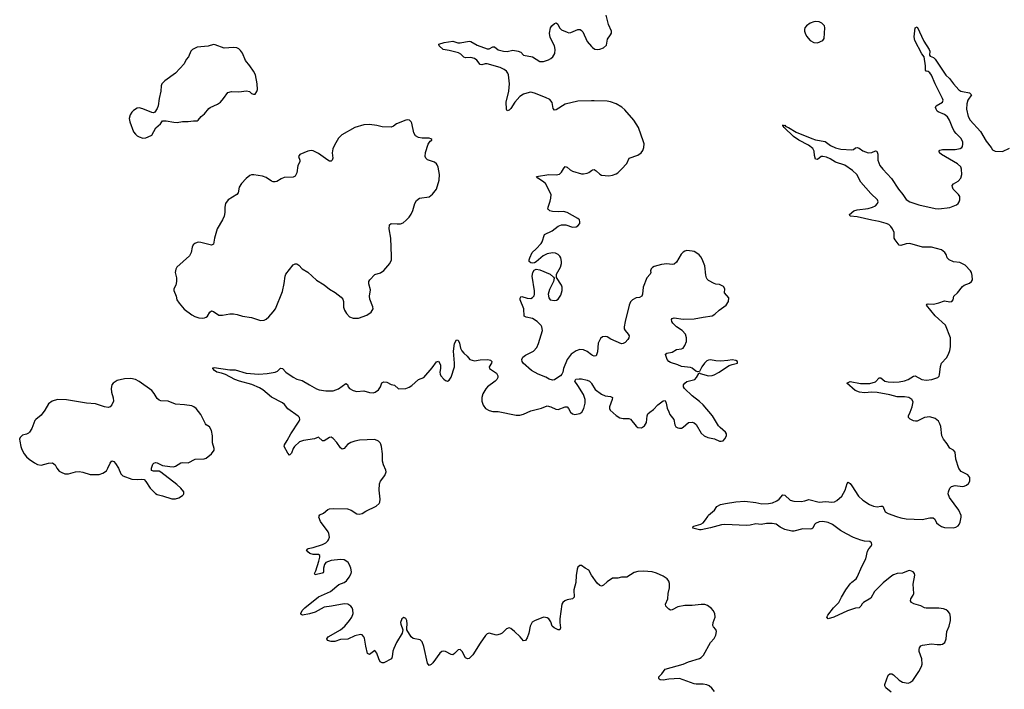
# Model space of a CAD drawing. Header units: inches. Extents: x 1835039 to 2027607, y 642849 to 774141.
# Tile 99 of 113: x 1973693 to 1984551, y 728093 to 735478. Entities that reach past the tile are written whole.
import ezdxf

# ---------------------------------------------------------------- set-up
doc = ezdxf.new("R2010")
doc.units = ezdxf.units.IN
doc.header["$MEASUREMENT"] = 0
for name, color, linetype in [('B9772', 7, 'Continuous'), ('B9773', 7, 'Continuous'), ('B9782', 7, 'Continuous'), ('B9783', 7, 'Continuous')]:
    doc.layers.add(name, color=color, linetype=linetype)

msp = doc.modelspace()

# ---------------------------------------------------------------- linework, layer by layer
at = {"layer": 'B9772', "color": 6, "elevation": 400}
msp.add_lwpolyline([(1980000, 729351), (1979970, 729408), (1979929, 729429), (1979890, 729458), (1979870, 729458), (1979850, 729441), (1979841, 729419), (1979831, 729349), (1979828, 729270), (1979805, 729190), (1979808, 729110), (1979789, 729091), (1979730, 729080), (1979704, 729070), (1979682, 729050), (1979672, 729030), (1979648, 728870), (1979648, 728828), (1979658, 728770), (1979650, 728750), (1979630, 728748), (1979588, 728770), (1979567, 728790), (1979550, 728835), (1979530, 728870), (1979510, 728882), (1979472, 728888), (1979450, 728882), (1979370, 728849), (1979346, 728834), (1979321, 728790), (1979307, 728710), (1979290, 728660), (1979270, 728632), (1979250, 728626), (1979213, 728670), (1979150, 728732), (1979110, 728763), (1979090, 728771), (1979060, 728760), (1979015, 728710), (1978990, 728699), (1978950, 728691), (1978869, 728711), (1978850, 728705), (1978830, 728685), (1978770, 728603), (1978690, 728473), (1978670, 728449), (1978650, 728433), (1978630, 728428), (1978610, 728438), (1978574, 728510), (1978550, 728530), (1978530, 728527), (1978490, 728486), (1978470, 728474), (1978450, 728478), (1978390, 728509), (1978370, 728514), (1978350, 728511), (1978325, 728490), (1978250, 728385), (1978230, 728365), (1978210, 728354), (1978190, 728380), (1978150, 728566), (1978130, 728618), (1978110, 728640), (1978034, 728654), (1978011, 728671), (1977962, 728750), (1977961, 728770), (1977968, 728810), (1977963, 728850), (1977950, 728873), (1977930, 728883), (1977906, 728870), (1977894, 728830), (1977896, 728810), (1977919, 728750), (1977912, 728710), (1977850, 728609), (1977818, 728542), (1977808, 728512), (1977801, 728450), (1977793, 728430), (1977710, 728386), (1977690, 728383), (1977670, 728394), (1977652, 728430), (1977630, 728493), (1977610, 728521), (1977550, 728477), (1977530, 728487), (1977510, 728570), (1977496, 728656), (1977490, 728673), (1977470, 728693), (1977450, 728696), (1977390, 728684), (1977313, 728647), (1977230, 728641), (1977170, 728619), (1977130, 728620), (1977089, 728630), (1977080, 728650), (1977095, 728670), (1977230, 728750), (1977278, 728790), (1977332, 728850), (1977357, 728890), (1977370, 728930), (1977367, 728970), (1977360, 728990), (1977345, 729010), (1977311, 729031), (1977270, 729036), (1977132, 729008), (1977050, 728997), (1976950, 728945), (1976890, 728924), (1976812, 728912), (1976799, 728919), (1976792, 728930), (1976810, 728960), (1976839, 728990), (1976990, 729114), (1977121, 729170), (1977213, 729247), (1977270, 729272), (1977298, 729290), (1977328, 729330), (1977347, 729370), (1977351, 729390), (1977345, 729430), (1977330, 729467), (1977314, 729490), (1977291, 729511), (1977270, 729522), (1977230, 729526), (1977130, 729512), (1977071, 729490), (1977055, 729470), (1977042, 729430), (1977045, 729390), (1977041, 729379), (1977028, 729372), (1976950, 729354), (1976943, 729370), (1976960, 729400), (1976993, 729507), (1977005, 729550), (1977004, 729570), (1976990, 729580), (1976930, 729580), (1976892, 729590), (1976870, 729610), (1976857, 729630), (1976862, 729638), (1976874, 729646), (1976930, 729655), (1977032, 729690), (1977068, 729710), (1977093, 729730), (1977099, 729741), (1977108, 729770), (1977104, 729810), (1977094, 729830), (1977010, 729945), (1976994, 729990), (1976995, 730000)], dxfattribs=at)
at = {"layer": 'B9773', "color": 6, "elevation": 400}
for points in [[(1980000, 734582), (1979850, 734578), (1979710, 734545), (1979610, 734484), (1979590, 734482), (1979578, 734498), (1979566, 734566), (1979538, 734598), (1979490, 734622), (1979370, 734668), (1979330, 734678), (1979310, 734677), (1979250, 734658), (1979210, 734631), (1979153, 734570), (1979110, 734499), (1979090, 734479), (1979070, 734472), (1979062, 734490), (1979058, 734570), (1979087, 734690), (1979094, 734770), (1979083, 734870), (1979077, 734890), (1979062, 734910), (1979037, 734930), (1978992, 734950), (1978850, 734990), (1978828, 734992), (1978790, 734981), (1978770, 734986), (1978733, 735033), (1978710, 735050), (1978670, 735062), (1978610, 735056), (1978590, 735065), (1978559, 735099), (1978532, 735112), (1978430, 735138), (1978363, 735150), (1978319, 735190), (1978317, 735210), (1978373, 735227), (1978470, 735241), (1978524, 735224), (1978550, 735222), (1978650, 735241), (1978670, 735238), (1978737, 735197), (1978850, 735158), (1978870, 735158), (1978910, 735178), (1978930, 735180), (1978970, 735145), (1979030, 735130), (1979070, 735126), (1979130, 735141), (1979190, 735133), (1979219, 735119), (1979250, 735088), (1979350, 735069), (1979430, 735019), (1979470, 735018), (1979525, 735035), (1979551, 735049), (1979573, 735070), (1979594, 735106), (1979597, 735150), (1979590, 735190), (1979543, 735283), (1979536, 735330), (1979548, 735390), (1979560, 735410), (1979590, 735436), (1979610, 735442), (1979628, 735428), (1979647, 735390), (1979667, 735367), (1979730, 735339), (1979750, 735335), (1979770, 735338), (1979850, 735372), (1979875, 735370), (1979890, 735360), (1979903, 735343), (1979950, 735238), (1980000, 735182)], [(1980000, 731781), (1979950, 731819), (1979910, 731836), (1979870, 731840), (1979830, 731827), (1979775, 731790), (1979732, 731730), (1979692, 731630), (1979683, 731590), (1979673, 731567), (1979657, 731550), (1979627, 731530), (1979590, 731507), (1979570, 731503), (1979532, 731512), (1979495, 731535), (1979410, 731570), (1979339, 731610), (1979246, 731690), (1979233, 731710), (1979229, 731730), (1979243, 731757), (1979270, 731777), (1979358, 731822), (1979396, 731864), (1979414, 731906), (1979457, 732050), (1979453, 732090), (1979445, 732105), (1979401, 732150), (1979350, 732183), (1979277, 732197), (1979257, 732210), (1979253, 732290), (1979213, 732390), (1979212, 732408), (1979218, 732422), (1979230, 732427), (1979290, 732407), (1979330, 732405), (1979350, 732413), (1979366, 732434), (1979371, 732450), (1979371, 732489), (1979345, 732650), (1979352, 732690), (1979366, 732714), (1979390, 732728), (1979430, 732719), (1979542, 732670), (1979580, 732640), (1979586, 732626), (1979580, 732590), (1979536, 732504), (1979520, 732450), (1979527, 732410), (1979544, 732390), (1979590, 732380), (1979614, 732386), (1979630, 732396), (1979661, 732439), (1979676, 732490), (1979674, 732530), (1979667, 732550), (1979613, 732633), (1979614, 732670), (1979656, 732750), (1979668, 732790), (1979669, 732810), (1979659, 732850), (1979649, 732870), (1979631, 732890), (1979603, 732903), (1979570, 732907), (1979510, 732895), (1979466, 732874), (1979390, 732807), (1979370, 732796), (1979350, 732793), (1979330, 732798), (1979312, 732810), (1979312, 732830), (1979318, 732850), (1979346, 732910), (1979390, 732950), (1979443, 733010), (1979455, 733030), (1979480, 733110), (1979567, 733150), (1979630, 733201), (1979670, 733215), (1979715, 733215), (1979790, 733190), (1979830, 733193), (1979850, 733205), (1979869, 733230), (1979872, 733250), (1979867, 733270), (1979850, 733287), (1979730, 733352), (1979690, 733363), (1979630, 733358), (1979570, 733362), (1979541, 733370), (1979523, 733383), (1979518, 733390), (1979520, 733410), (1979545, 733475), (1979552, 733510), (1979554, 733550), (1979490, 733670), (1979459, 733699), (1979406, 733730), (1979394, 733750), (1979530, 733772), (1979610, 733767), (1979646, 733774), (1979670, 733797), (1979690, 733833), (1979710, 733858), (1979730, 733853), (1979763, 733823), (1979790, 733808), (1979890, 733779), (1979910, 733777), (1979950, 733785), (1979970, 733793), (1980000, 733816)], [(1976995, 730000), (1976995, 730005), (1977003, 730017), (1977044, 730036), (1977090, 730076), (1977110, 730085), (1977150, 730088), (1977310, 730083), (1977349, 730069), (1977410, 730027), (1977437, 730023), (1977470, 730033), (1977510, 730058), (1977626, 730114), (1977657, 730143), (1977664, 730156), (1977669, 730190), (1977656, 730290), (1977662, 730358), (1977672, 730390), (1977720, 730450), (1977733, 730490), (1977731, 730510), (1977705, 730570), (1977693, 730610), (1977694, 730690), (1977684, 730770), (1977677, 730797), (1977670, 730811), (1977651, 730831), (1977610, 730848), (1977440, 730840), (1977389, 730831), (1977346, 730814), (1977309, 730791), (1977270, 730749), (1977250, 730743), (1977230, 730756), (1977190, 730814), (1977150, 730860), (1977130, 730873), (1977110, 730869), (1977050, 730833), (1977032, 730832), (1976990, 730872), (1976970, 730868), (1976945, 730855), (1976824, 730836), (1976779, 730821), (1976722, 730770), (1976709, 730750), (1976690, 730696), (1976670, 730676), (1976650, 730696), (1976610, 730770), (1976614, 730790), (1976644, 730836), (1976682, 730910), (1976774, 731050), (1976782, 731070), (1976779, 731090), (1976766, 731106), (1976650, 731186), (1976613, 731233), (1976591, 731251), (1976470, 731314), (1976374, 731394), (1976339, 731419), (1976255, 731455), (1976118, 731490), (1976065, 731510), (1975964, 731564), (1975919, 731579), (1975868, 731590), (1975840, 731610), (1975822, 731630), (1975822, 731638), (1975837, 731643), (1976010, 731615), (1976070, 731615), (1976190, 731581), (1976330, 731568), (1976424, 731576), (1976510, 731589), (1976538, 731602), (1976570, 731636), (1976590, 731630), (1976630, 731590), (1976710, 731534), (1976750, 731515), (1976810, 731498), (1976888, 731450), (1976967, 731407), (1976996, 731396), (1977070, 731383), (1977150, 731383), (1977210, 731408), (1977290, 731466), (1977310, 731453), (1977317, 731430), (1977332, 731410), (1977370, 731387), (1977410, 731379), (1977490, 731384), (1977550, 731367), (1977590, 731362), (1977615, 731370), (1977650, 731397), (1977672, 731428), (1977688, 731472), (1977710, 731483), (1977741, 731481), (1977790, 731455), (1977828, 731448), (1977870, 731405), (1977950, 731412), (1977990, 731426), (1978016, 731444), (1978090, 731511), (1978150, 731532), (1978241, 731639), (1978290, 731706), (1978310, 731712), (1978333, 731670), (1978334, 731630), (1978328, 731590), (1978330, 731570), (1978338, 731550), (1978370, 731512), (1978390, 731498), (1978410, 731493), (1978430, 731502), (1978450, 731537), (1978487, 731650), (1978489, 731690), (1978478, 731822), (1978490, 731905), (1978510, 731946), (1978530, 731944), (1978545, 731910), (1978555, 731855), (1978570, 731825), (1978590, 731800), (1978628, 731768), (1978659, 731730), (1978710, 731714), (1978770, 731725), (1978854, 731730), (1978884, 731724), (1978901, 731710), (1978895, 731690), (1978871, 731650), (1978875, 731630), (1978950, 731580), (1978967, 731550), (1978965, 731530), (1978954, 731510), (1978936, 731490), (1978852, 731428), (1978833, 731407), (1978799, 731350), (1978788, 731310), (1978790, 731270), (1978805, 731225), (1978830, 731190), (1978870, 731166), (1978910, 731157), (1978970, 731155), (1979170, 731116), (1979210, 731115), (1979250, 731127), (1979330, 731165), (1979448, 731192), (1979510, 731219), (1979550, 731210), (1979604, 731184), (1979630, 731180), (1979710, 731210), (1979729, 731209), (1979746, 731190), (1979768, 731148), (1979790, 731130), (1979816, 731124), (1979870, 731133), (1979891, 731149), (1979915, 731190), (1979928, 731250), (1979928, 731290), (1979910, 731343), (1979850, 731445), (1979817, 731490), (1979828, 731512), (1979862, 731518), (1979890, 731517), (1979950, 731504), (1979978, 731490), (1979994, 731474), (1980000, 731465)]]:
    msp.add_lwpolyline(points, dxfattribs=at)
at = {"layer": 'B9773', "color": 6, "elevation": 500}
for points in [[(1975830, 735203), (1975773, 735187), (1975650, 735177), (1975599, 735150), (1975582, 735130), (1975556, 735070), (1975530, 735038), (1975507, 734990), (1975413, 734890), (1975295, 734805), (1975260, 734770), (1975253, 734750), (1975250, 734690), (1975232, 734610), (1975222, 734530), (1975210, 734499), (1975183, 734457), (1975170, 734451), (1975150, 734454), (1975050, 734495), (1975010, 734506), (1974990, 734503), (1974950, 734478), (1974930, 734460), (1974910, 734430), (1974902, 734390), (1974907, 734350), (1974950, 734243), (1974970, 734214), (1974990, 734196), (1975010, 734185), (1975050, 734172), (1975085, 734175), (1975110, 734185), (1975150, 734206), (1975196, 734284), (1975247, 734330), (1975270, 734362), (1975310, 734361), (1975393, 734347), (1975430, 734345), (1975490, 734357), (1975550, 734354), (1975610, 734364), (1975650, 734364), (1975663, 734370), (1975695, 734410), (1975730, 734439), (1975780, 734500), (1975794, 734510), (1975874, 734546), (1975907, 734570), (1975942, 734610), (1975990, 734677), (1976030, 734687), (1976110, 734682), (1976195, 734695), (1976228, 734688), (1976250, 734666), (1976270, 734656), (1976290, 734656), (1976310, 734685), (1976315, 734710), (1976311, 734771), (1976292, 734872), (1976273, 734910), (1976233, 734970), (1976184, 735030), (1976150, 735110), (1976130, 735139), (1976110, 735157), (1976087, 735167), (1976050, 735172), (1975950, 735166), (1975850, 735202)], [(1977970, 734375), (1977950, 734370), (1977850, 734331), (1977815, 734305), (1977790, 734293), (1977690, 734296), (1977632, 734312), (1977550, 734324), (1977490, 734317), (1977388, 734290), (1977247, 734210), (1977210, 734170), (1977165, 734095), (1977146, 734054), (1977140, 734010), (1977146, 733950), (1977141, 733930), (1977130, 733919), (1977110, 733919), (1977090, 733928), (1976990, 734001), (1976929, 734031), (1976906, 734034), (1976870, 734030), (1976783, 733990), (1976769, 733970), (1976782, 733930), (1976781, 733910), (1976762, 733870), (1976751, 733790), (1976730, 733754), (1976710, 733743), (1976610, 733738), (1976576, 733724), (1976530, 733695), (1976510, 733689), (1976490, 733690), (1976470, 733698), (1976410, 733739), (1976370, 733752), (1976274, 733766), (1976250, 733766), (1976230, 733760), (1976190, 733728), (1976139, 733670), (1976115, 733630), (1976101, 733570), (1976089, 733551), (1975994, 733490), (1975963, 733450), (1975956, 733410), (1975957, 733350), (1975948, 733310), (1975930, 733270), (1975870, 733170), (1975843, 733070), (1975830, 733001), (1975809, 732991), (1975690, 733022), (1975670, 733024), (1975650, 733021), (1975624, 733010), (1975606, 732994), (1975594, 732970), (1975584, 732910), (1975567, 732873), (1975426, 732750), (1975414, 732726), (1975408, 732690), (1975421, 732630), (1975424, 732590), (1975415, 732550), (1975395, 732510), (1975394, 732490), (1975420, 732430), (1975427, 732390), (1975451, 732350), (1975507, 732287), (1975590, 732224), (1975626, 732206), (1975670, 732190), (1975710, 732186), (1975730, 732189), (1975750, 732197), (1975764, 732210), (1975790, 732251), (1975810, 732268), (1975830, 732261), (1975890, 732221), (1975930, 732220), (1976010, 732234), (1976050, 732233), (1976090, 732226), (1976150, 732207), (1976250, 732195), (1976350, 732162), (1976390, 732166), (1976410, 732176), (1976439, 732201), (1976490, 732256), (1976514, 732290), (1976590, 732482), (1976611, 732569), (1976622, 732650), (1976630, 732670), (1976710, 732776), (1976730, 732787), (1976750, 732785), (1976770, 732772), (1976810, 732732), (1976870, 732692), (1976967, 732607), (1977050, 732553), (1977110, 732506), (1977172, 732470), (1977237, 732417), (1977255, 732395), (1977263, 732370), (1977266, 732306), (1977274, 732274), (1977297, 732237), (1977330, 732201), (1977370, 732185), (1977430, 732188), (1977521, 732219), (1977570, 732251), (1977590, 732290), (1977588, 732310), (1977554, 732394), (1977551, 732430), (1977562, 732498), (1977544, 732564), (1977544, 732590), (1977554, 732610), (1977610, 732669), (1977672, 732688), (1977709, 732711), (1977774, 732790), (1977793, 732830), (1977795, 732870), (1977785, 733070), (1977768, 733170), (1977770, 733215), (1977790, 733230), (1977855, 733225), (1977893, 733227), (1977921, 733239), (1977954, 733266), (1977990, 733302), (1978010, 733332), (1978027, 733373), (1978050, 733450), (1978070, 733484), (1978103, 733510), (1978210, 733526), (1978247, 733553), (1978291, 733609), (1978319, 733710), (1978323, 733770), (1978308, 733850), (1978298, 733878), (1978290, 733890), (1978268, 733908), (1978190, 733931), (1978171, 733950), (1978164, 733970), (1978167, 734013), (1978196, 734104), (1978221, 734139), (1978239, 734150), (1978237, 734157), (1978226, 734166), (1978210, 734171), (1978130, 734172), (1978090, 734179), (1978057, 734197), (1978040, 734230), (1978016, 734336), (1978010, 734351), (1977991, 734371)], [(1974919, 731519), (1974850, 731516), (1974770, 731498), (1974724, 731470), (1974709, 731450), (1974702, 731410), (1974706, 731370), (1974726, 731306), (1974727, 731270), (1974710, 731230), (1974691, 731209), (1974670, 731200), (1974627, 731207), (1974530, 731242), (1974430, 731248), (1974210, 731286), (1974111, 731289), (1974050, 731271), (1974010, 731240), (1973970, 731170), (1973930, 731117), (1973872, 731070), (1973862, 731058), (1973827, 730970), (1973803, 730930), (1973790, 730917), (1973770, 730907), (1973724, 730896), (1973700, 730870), (1973693, 730850), (1973695, 730830), (1973706, 730770), (1973717, 730737), (1973744, 730690), (1973770, 730656), (1973798, 730630), (1973857, 730590), (1973890, 730574), (1973930, 730565), (1974010, 730588), (1974054, 730590), (1974084, 730570), (1974104, 730530), (1974130, 730499), (1974150, 730486), (1974190, 730470), (1974230, 730470), (1974309, 730491), (1974350, 730495), (1974390, 730489), (1974470, 730463), (1974570, 730463), (1974610, 730478), (1974650, 730504), (1974667, 730530), (1974690, 730587), (1974710, 730612), (1974730, 730606), (1974750, 730583), (1974782, 730530), (1974810, 730470), (1974830, 730449), (1974930, 730411), (1974990, 730408), (1975032, 730412), (1975065, 730405), (1975085, 730385), (1975133, 730310), (1975190, 730253), (1975210, 730241), (1975270, 730226), (1975370, 730193), (1975410, 730193), (1975450, 730205), (1975489, 730230), (1975499, 730241), (1975505, 730250), (1975503, 730270), (1975469, 730310), (1975426, 730350), (1975250, 730488), (1975230, 730497), (1975170, 730498), (1975147, 730507), (1975146, 730530), (1975163, 730577), (1975172, 730588), (1975190, 730595), (1975210, 730590), (1975270, 730562), (1975349, 730549), (1975390, 730548), (1975410, 730553), (1975470, 730589), (1975490, 730594), (1975550, 730592), (1975630, 730630), (1975726, 730634), (1975750, 730643), (1975808, 730690), (1975837, 730730), (1975839, 730750), (1975819, 730810), (1975821, 730890), (1975807, 730947), (1975788, 730989), (1975750, 731010), (1975741, 731021), (1975690, 731123), (1975639, 731190), (1975615, 731210), (1975590, 731219), (1975512, 731232), (1975410, 731238), (1975330, 731272), (1975250, 731274), (1975230, 731280), (1975210, 731299), (1975177, 731357), (1975150, 731387), (1975010, 731487), (1974970, 731508)]]:
    msp.add_lwpolyline(points, close=True, dxfattribs=at)
at = {"layer": 'B9782', "color": 6}
for points, elevation in [([(1983302, 728062), (1983243, 728110), (1983233, 728130), (1983233, 728147), (1983270, 728247), (1983290, 728265), (1983310, 728264), (1983330, 728251), (1983392, 728192), (1983430, 728170), (1983490, 728160), (1983510, 728166), (1983541, 728190), (1983609, 728290), (1983637, 728343), (1983645, 728370), (1983640, 728430), (1983613, 728510), (1983611, 728530), (1983615, 728550), (1983629, 728571), (1983650, 728580), (1983750, 728594), (1983810, 728585), (1983850, 728586), (1983870, 728590), (1983894, 728610), (1983911, 728649), (1983918, 728730), (1983943, 728790), (1983957, 728850), (1983957, 728890), (1983949, 728929), (1983930, 728956), (1983910, 728970), (1983881, 728979), (1983830, 728989), (1983690, 728986), (1983670, 728991), (1983630, 729014), (1983554, 729034), (1983526, 729050), (1983516, 729070), (1983521, 729090), (1983545, 729130), (1983552, 729150), (1983546, 729254), (1983566, 729350), (1983560, 729370), (1983547, 729387), (1983510, 729404), (1983490, 729401), (1983430, 729375), (1983370, 729371), (1983330, 729357), (1983310, 729345), (1983214, 729266), (1983137, 729190), (1983121, 729170), (1983081, 729099), (1983000, 729050), (1982985, 729035), (1982970, 729010), (1982950, 728992), (1982910, 728986), (1982821, 728959), (1982670, 728888), (1982609, 728870), (1982595, 728890), (1982604, 728910), (1982666, 728990), (1982726, 729050), (1982755, 729110), (1982802, 729190), (1982850, 729256), (1982870, 729276), (1982916, 729310), (1982930, 729329), (1982985, 729455), (1983024, 729530), (1983043, 729617), (1983058, 729642), (1983082, 729670), (1983090, 729690), (1983087, 729710), (1983070, 729723), (1983010, 729726), (1982970, 729736), (1982890, 729767), (1982810, 729806), (1982744, 729844), (1982656, 729910), (1982610, 729931), (1982550, 729945), (1982510, 729941), (1982470, 729923), (1982458, 729910), (1982441, 729870), (1982430, 729862), (1982410, 729858), (1982330, 729862), (1982230, 729836), (1982210, 729836), (1982130, 729857), (1982081, 729881), (1982035, 729915), (1981990, 729922), (1981930, 729921), (1981870, 729909), (1981810, 729916), (1981750, 729903), (1981710, 729900), (1981470, 729912), (1981434, 729906), (1981312, 729872), (1981210, 729850), (1981190, 729850), (1981115, 729870), (1981121, 729890), (1981127, 729893), (1981205, 729915), (1981230, 729930), (1981257, 729963), (1981281, 730000)], 300), ([(1983362, 730000), (1983410, 729985), (1983470, 729974), (1983644, 729964), (1983730, 729985), (1983765, 729985), (1983784, 729970), (1983805, 729930), (1983825, 729910), (1983858, 729890), (1983890, 729879), (1983990, 729875), (1984018, 729882), (1984043, 729897), (1984054, 729910), (1984064, 729936), (1984077, 729990), (1984076, 730000)], 300), ([(1981355, 728070), (1981327, 728107), (1981298, 728130), (1981270, 728142), (1981230, 728149), (1981152, 728148), (1981130, 728152), (1980970, 728210), (1980850, 728203), (1980790, 728193), (1980756, 728196), (1980744, 728204), (1980740, 728210), (1980743, 728230), (1980776, 728264), (1980810, 728313), (1981010, 728370), (1981070, 728397), (1981189, 728431), (1981210, 728443), (1981235, 728470), (1981311, 728609), (1981350, 728652), (1981369, 728690), (1981376, 728730), (1981371, 728751), (1981343, 728783), (1981338, 728798), (1981342, 728830), (1981363, 728890), (1981359, 728930), (1981342, 728962), (1981324, 728984), (1981278, 729018), (1981250, 729027), (1981210, 729028), (1981110, 729016), (1981030, 729018), (1980950, 729002), (1980890, 728969), (1980870, 728965), (1980850, 728975), (1980817, 729010), (1980815, 729030), (1980840, 729090), (1980846, 729150), (1980860, 729210), (1980858, 729258), (1980850, 729287), (1980832, 729310), (1980790, 729339), (1980714, 729374), (1980668, 729388), (1980574, 729394), (1980510, 729391), (1980470, 729381), (1980390, 729329), (1980330, 729331), (1980290, 729320), (1980230, 729317), (1980170, 729278), (1980130, 729242), (1980110, 729232), (1980090, 729236), (1980063, 729263), (1980000, 729350), (1980000, 729351)], 400)]:
    msp.add_lwpolyline(points, dxfattribs=dict(at, elevation=elevation))
at = {"layer": 'B9783', "color": 6}
for points, elevation in [([(1980000, 735182), (1980010, 735170), (1980035, 735155), (1980070, 735149), (1980090, 735152), (1980133, 735167), (1980163, 735197), (1980176, 735264), (1980210, 735310), (1980218, 735330), (1980218, 735350), (1980186, 735426), (1980162, 735530)], 400), ([(1984076, 730000), (1984075, 730010), (1984051, 730070), (1983948, 730210), (1983933, 730250), (1983934, 730270), (1983950, 730310), (1983970, 730330), (1984010, 730339), (1984090, 730330), (1984110, 730333), (1984135, 730345), (1984156, 730364), (1984171, 730389), (1984170, 730429), (1984150, 730459), (1984074, 730494), (1984048, 730528), (1984017, 730630), (1984008, 730710), (1983992, 730730), (1983952, 730752), (1983942, 730762), (1983920, 730800), (1983880, 730850), (1983864, 730890), (1983852, 730990), (1983841, 731021), (1983825, 731050), (1983790, 731081), (1983730, 731099), (1983670, 731092), (1983590, 731051), (1983571, 731049), (1983550, 731054), (1983512, 731072), (1983493, 731090), (1983493, 731110), (1983512, 731148), (1983536, 731210), (1983545, 731265), (1983532, 731290), (1983498, 731310), (1983450, 731320), (1983370, 731319), (1983290, 731340), (1983150, 731365), (1983090, 731369), (1983010, 731363), (1982955, 731370), (1982908, 731390), (1982813, 731470), (1982850, 731487), (1982964, 731464), (1983070, 731467), (1983130, 731484), (1983170, 731528), (1983190, 731528), (1983233, 731490), (1983270, 731483), (1983330, 731481), (1983390, 731485), (1983450, 731496), (1983491, 731510), (1983550, 731548), (1983570, 731550), (1983643, 731510), (1983690, 731501), (1983753, 731510), (1983818, 731530), (1983832, 731548), (1983837, 731563), (1983848, 731652), (1983860, 731690), (1983915, 731750), (1983936, 731790), (1983950, 731830), (1983958, 731870), (1983957, 731970), (1983902, 732110), (1983790, 732212), (1983692, 732330), (1983700, 732340), (1983710, 732344), (1983770, 732342), (1983830, 732354), (1983890, 732376), (1983950, 732367), (1983972, 732370), (1983988, 732390), (1983996, 732430), (1984035, 732465), (1984090, 732535), (1984110, 732552), (1984167, 732573), (1984191, 732589), (1984199, 732610), (1984198, 732658), (1984190, 732690), (1984177, 732710), (1984118, 732770), (1984060, 732800), (1983990, 732808), (1983943, 732830), (1983922, 732850), (1983909, 732890), (1983896, 732910), (1983859, 732939), (1983750, 732968), (1983650, 732970), (1983510, 733008), (1983470, 733006), (1983410, 732988), (1983391, 732991), (1983346, 733050), (1983336, 733070), (1983335, 733130), (1983319, 733170), (1983299, 733199), (1983278, 733218), (1983250, 733231), (1983173, 733253), (1983090, 733267), (1982930, 733304), (1982851, 733311), (1982844, 733330), (1982893, 733370), (1982930, 733381), (1983050, 733397), (1983097, 733410), (1983130, 733426), (1983154, 733450), (1983160, 733470), (1983153, 733490), (1983080, 733560), (1982970, 733686), (1982924, 733770), (1982876, 733816), (1982793, 733873), (1982690, 733908), (1982630, 733945), (1982590, 733962), (1982550, 733971), (1982531, 733969), (1982490, 733937), (1982470, 733941), (1982459, 733979), (1982454, 734030), (1982438, 734058), (1982393, 734093), (1982287, 734150), (1982226, 734190), (1982124, 734290), (1982108, 734312), (1982110, 734318), (1982113, 734313), (1982130, 734315), (1982142, 734302), (1982170, 734291), (1982257, 734237), (1982427, 734167), (1982470, 734153), (1982576, 734136), (1982635, 734090), (1982690, 734065), (1982750, 734052), (1982870, 734044), (1982890, 734047), (1982910, 734064), (1982930, 734067), (1982950, 734060), (1982991, 734031), (1983050, 734011), (1983090, 734014), (1983130, 734031), (1983147, 734027), (1983156, 733996), (1983156, 733930), (1983180, 733870), (1983210, 733830), (1983307, 733727), (1983383, 733610), (1983432, 733552), (1983470, 733494), (1983508, 733470), (1983610, 733437), (1983790, 733397), (1983830, 733392), (1983950, 733406), (1984025, 733435), (1984042, 733450), (1984052, 733470), (1984059, 733490), (1984059, 733530), (1984047, 733550), (1983989, 733609), (1983979, 733630), (1983977, 733650), (1983992, 733668), (1984043, 733697), (1984070, 733730), (1984084, 733770), (1984080, 733830), (1984070, 733854), (1984035, 733890), (1983858, 733990), (1983837, 734010), (1983834, 734030), (1983842, 734038), (1983870, 734048), (1984010, 734048), (1984063, 734057), (1984084, 734070), (1984090, 734080), (1984095, 734105), (1984093, 734130), (1984073, 734170), (1984022, 734222), (1984000, 734250), (1983976, 734296), (1983947, 734370), (1983926, 734406), (1983893, 734433), (1983822, 734462), (1983810, 734470), (1983798, 734490), (1983791, 734510), (1983798, 734530), (1983870, 734570), (1983876, 734590), (1983871, 734609), (1983790, 734770), (1983747, 734867), (1983730, 734892), (1983710, 734906), (1983691, 734911), (1983683, 734923), (1983681, 734970), (1983667, 735067), (1983642, 735102), (1983563, 735250), (1983559, 735290), (1983570, 735387), (1983590, 735398), (1983662, 735242), (1983724, 735150), (1983729, 735130), (1983728, 735088), (1983735, 735075), (1983770, 735060), (1983790, 735044), (1983908, 734868), (1983946, 734830), (1983990, 734770), (1984050, 734704), (1984070, 734691), (1984090, 734685), (1984168, 734670), (1984190, 734650), (1984150, 734590), (1984138, 734550), (1984136, 734490), (1984153, 734410), (1984174, 734370), (1984287, 734247), (1984350, 734140), (1984406, 734070), (1984422, 734042), (1984450, 734030), (1984530, 734024), (1984610, 734061)], 300), ([(1980000, 733816), (1980010, 733823), (1980030, 733825), (1980050, 733813), (1980090, 733774), (1980110, 733764), (1980190, 733756), (1980230, 733762), (1980270, 733777), (1980290, 733790), (1980330, 733829), (1980389, 733891), (1980413, 733950), (1980510, 733983), (1980546, 734010), (1980564, 734036), (1980576, 734070), (1980578, 734110), (1980574, 734130), (1980516, 734290), (1980464, 734370), (1980365, 734485), (1980334, 734514), (1980271, 734551), (1980210, 734572), (1980170, 734578), (1980030, 734583), (1980000, 734582)], 400), ([(1980000, 731465), (1980041, 731401), (1980110, 731347), (1980150, 731330), (1980210, 731323), (1980230, 731312), (1980228, 731290), (1980196, 731210), (1980196, 731190), (1980206, 731170), (1980270, 731112), (1980310, 731087), (1980350, 731079), (1980410, 731081), (1980430, 731073), (1980490, 730995), (1980510, 730982), (1980550, 730978), (1980583, 730997), (1980604, 731036), (1980613, 731110), (1980621, 731130), (1980641, 731150), (1980682, 731178), (1980730, 731231), (1980790, 731276), (1980810, 731277), (1980823, 731250), (1980834, 731194), (1980850, 731152), (1980864, 731124), (1980906, 731070), (1980917, 731010), (1980930, 730989), (1980950, 730977), (1980970, 730972), (1980990, 730974), (1981010, 730984), (1981070, 731035), (1981110, 731039), (1981131, 731031), (1981154, 731014), (1981210, 730918), (1981240, 730890), (1981282, 730870), (1981354, 730854), (1981410, 730830), (1981430, 730828), (1981450, 730835), (1981470, 730856), (1981486, 730890), (1981489, 730910), (1981478, 730930), (1981419, 730979), (1981400, 731000), (1981332, 731110), (1981230, 731231), (1981190, 731267), (1981108, 731328), (1981025, 731410), (1981013, 731430), (1981014, 731450), (1981029, 731471), (1981050, 731486), (1981137, 731510), (1981157, 731530), (1981183, 731577), (1981190, 731582), (1981196, 731576), (1981290, 731552), (1981330, 731554), (1981350, 731560), (1981406, 731590), (1981442, 731618), (1981517, 731663), (1981550, 731676), (1981609, 731690), (1981609, 731710), (1981590, 731721), (1981550, 731727), (1981502, 731718), (1981427, 731713), (1981370, 731716), (1981310, 731726), (1981290, 731724), (1981270, 731715), (1981245, 731690), (1981217, 731650), (1981190, 731598), (1981170, 731593), (1981150, 731603), (1981110, 731635), (1981090, 731643), (1980990, 731654), (1980950, 731671), (1980870, 731696), (1980850, 731710), (1980833, 731730), (1980814, 731786), (1980814, 731790), (1980830, 731801), (1980890, 731810), (1980938, 731842), (1980990, 731847), (1981010, 731856), (1981030, 731884), (1981045, 731930), (1981048, 731970), (1981034, 732010), (1980999, 732050), (1980938, 732090), (1980897, 732130), (1980885, 732150), (1980881, 732170), (1980890, 732183), (1980911, 732189), (1981010, 732174), (1981130, 732178), (1981230, 732199), (1981330, 732213), (1981360, 732230), (1981406, 732274), (1981484, 732330), (1981509, 732371), (1981514, 732410), (1981467, 732467), (1981471, 732510), (1981455, 732535), (1981410, 732559), (1981370, 732562), (1981350, 732570), (1981290, 732600), (1981275, 732615), (1981266, 732630), (1981259, 732659), (1981250, 732764), (1981218, 732838), (1981204, 732864), (1981185, 732885), (1981162, 732902), (1981130, 732920), (1981110, 732926), (1981050, 732931), (1981030, 732927), (1981010, 732916), (1980988, 732892), (1980935, 732805), (1980910, 732783), (1980890, 732777), (1980830, 732784), (1980770, 732780), (1980690, 732757), (1980670, 732745), (1980658, 732730), (1980651, 732710), (1980652, 732690), (1980645, 732670), (1980608, 732630), (1980567, 732530), (1980561, 732450), (1980554, 732430), (1980530, 732416), (1980490, 732409), (1980450, 732390), (1980430, 732365), (1980414, 732330), (1980369, 732150), (1980360, 732090), (1980360, 732070), (1980369, 732050), (1980404, 732010), (1980413, 731990), (1980410, 731970), (1980399, 731950), (1980370, 731917), (1980350, 731905), (1980330, 731903), (1980214, 731954), (1980170, 731979), (1980150, 731985), (1980120, 731980), (1980098, 731962), (1980072, 731910), (1980064, 731816), (1980049, 731771), (1980030, 731766), (1980010, 731774), (1980000, 731781)], 400), ([(1981281, 730000), (1981290, 730014), (1981355, 730070), (1981382, 730110), (1981422, 730130), (1981477, 730143), (1981590, 730160), (1981690, 730167), (1981810, 730153), (1981879, 730139), (1981950, 730141), (1981995, 730150), (1982042, 730170), (1982068, 730190), (1982110, 730236), (1982130, 730233), (1982190, 730178), (1982230, 730167), (1982310, 730163), (1982350, 730170), (1982395, 730185), (1982510, 730157), (1982583, 730163), (1982650, 730158), (1982679, 730161), (1982706, 730174), (1982758, 730222), (1982796, 730290), (1982817, 730363), (1982830, 730376), (1982850, 730364), (1982870, 730338), (1982942, 730222), (1982990, 730179), (1983065, 730130), (1983110, 730112), (1983150, 730107), (1983190, 730114), (1983212, 730112), (1983238, 730050), (1983269, 730030), (1983362, 730000)], 300)]:
    msp.add_lwpolyline(points, dxfattribs=dict(at, elevation=elevation))
at = {"layer": 'B9783', "color": 6, "elevation": 400}
msp.add_lwpolyline([(1982470, 735460), (1982450, 735456), (1982410, 735440), (1982369, 735411), (1982352, 735388), (1982347, 735370), (1982348, 735352), (1982354, 735330), (1982370, 735298), (1982410, 735250), (1982450, 735227), (1982490, 735223), (1982550, 735248), (1982564, 735270), (1982573, 735390), (1982568, 735410), (1982540, 735440), (1982510, 735455)], close=True, dxfattribs=at)

doc.saveas('drawing.dxf')
